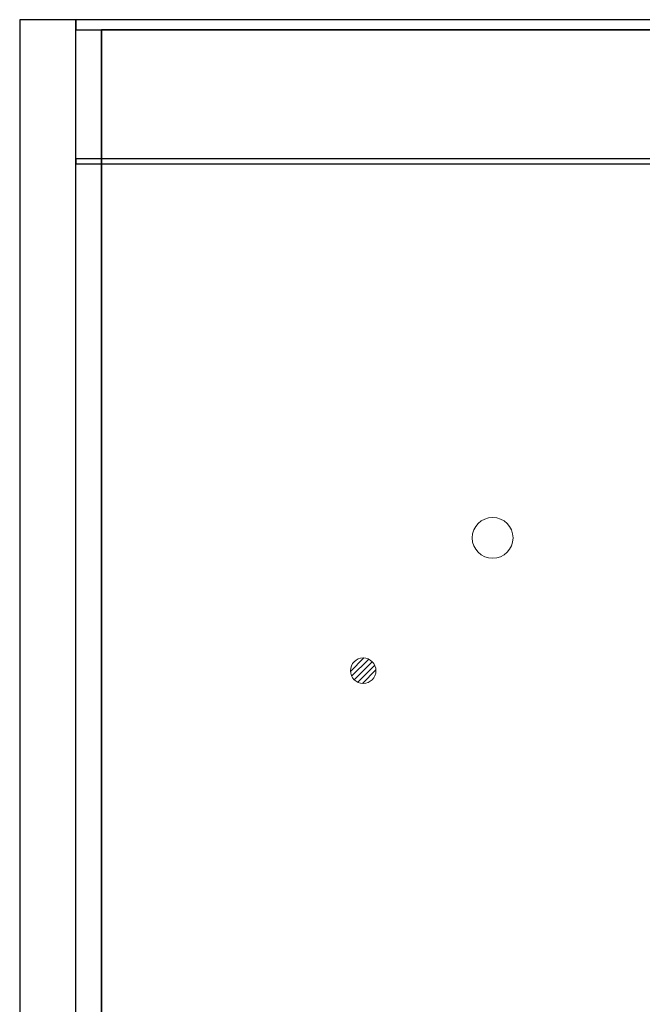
# Model space of a CAD drawing. Header units: metres. Extents: x 391.1 to 427.5, y 12.8 to 28.4.
# Tile 12 of 206: x 391.1 to 397.2, y 18.7 to 28.4. Entities that reach past the tile are written whole.
import ezdxf

# ---------------------------------------------------------------- set-up
doc = ezdxf.new("R2010")
doc.units = ezdxf.units.M
doc.layers.add('01_SUELOS', color=7, linetype='Continuous', lineweight=25, true_color=0x007f00)
for name, color, linetype, lineweight in [('A-COLS-____-MCUT', 7, 'Continuous', 18), ('A-COLS-____-OTLN', 7, 'Continuous', 18), ('A-DETL-____-MBND', 7, 'Continuous', 18), ('A-WALL-____-MCUT', 7, 'Continuous', 25), ('A-WALL-____-OTLN', 7, 'Continuous', 25)]:
    doc.layers.add(name, color=color, linetype=linetype, lineweight=lineweight)

# ---------------------------------------------------------------- blocks, each defined once
blk = doc.blocks.new('Family - Fals sostre PA-152185-03_TEL_P0A')
at = {"layer": '01_SUELOS', "color": 9, "true_color": 0xaad4aa}
for p, q in [((0, 15.0232), (0, 0)), ((0, 0), (0, 15.0232)), ((6.9075, 15.0232), (0, 15.0232)), ((0, 15.0232), (6.9075, 15.0232))]:
    blk.add_line(p, q, dxfattribs=at)
blk = doc.blocks.new('Family - Evans PA-152284-03_TEL_P0A')
at = {"layer": 'A-WALL-____-MCUT', "color": 253, "true_color": 0xaaaaaa}
for p, q in [((9.0587, 0.1), (0, 0.1)), ((0, 0.1), (0, 0)), ((9.0587, 0), (9.0587, 0.1)), ((0, 0), (9.0587, 0))]:
    blk.add_line(p, q, dxfattribs=at)
at = {"layer": 'A-WALL-____-OTLN', "color": 253, "true_color": 0xaaaaaa}
for p, q in [((9.0587, 0.1), (0, 0.1)), ((0, 0.1), (0, 0)), ((9.0587, 0), (9.0587, 0.1)), ((0, 0), (9.0587, 0))]:
    blk.add_line(p, q, dxfattribs=at)
at = {"layer": 'A-WALL-____-OTLN', "color": 253, "lineweight": 18, "true_color": 0xaaaaaa}
blk.add_line((0, 0), (9.0587, 0), dxfattribs=at)
blk = doc.blocks.new('Family - Pilar PA-152512-03_TEL_P0A')
at = {"layer": 'A-COLS-____-MCUT', "color": 253, "true_color": 0xaaaaaa}
for start, end in [(360, 180), (180, 360)]:
    blk.add_arc((0.2, 0.2), 0.2, start, end, dxfattribs=at)
at = {"layer": 'A-COLS-____-OTLN', "color": 253, "true_color": 0xaaaaaa}
for start, end in [(360, 180), (180, 360)]:
    blk.add_arc((0.2, 0.2), 0.2, start, end, dxfattribs=at)
blk = doc.blocks.new('Family - Mur PA-152669-03_TEL_P0A')
at = {"layer": 'A-WALL-____-MCUT', "color": 253, "true_color": 0xaaaaaa}
for p, q in [((15.5232, 0.55), (0, 0.55)), ((0, 0.55), (0, 0)), ((0, 0), (15.5232, 0))]:
    blk.add_line(p, q, dxfattribs=at)
at = {"layer": 'A-WALL-____-OTLN', "color": 253, "true_color": 0xaaaaaa}
for p, q in [((15.5232, 0.55), (0, 0.55)), ((0, 0.55), (0, 0)), ((0, 0), (15.5232, 0))]:
    blk.add_line(p, q, dxfattribs=at)
at = {"layer": 'A-WALL-____-OTLN', "color": 253, "lineweight": 18, "true_color": 0xaaaaaa}
blk.add_line((0, 0), (15.5232, 0), dxfattribs=at)
blk = doc.blocks.new('Family - Envans PB-155674-03_TEL_P0A')
at = {"layer": 'A-WALL-____-MCUT', "color": 253, "true_color": 0xaaaaaa}
for p, q in [((7.1267, 0.05), (0, 0.05)), ((0, 0.05), (0, 0)), ((0, 0), (7.1267, 0)), ((7.1267, 0), (7.1267, 0.05))]:
    blk.add_line(p, q, dxfattribs=at)
at = {"layer": 'A-WALL-____-OTLN', "color": 253, "true_color": 0xaaaaaa}
for p, q in [((7.1267, 0.05), (0, 0.05)), ((0, 0.05), (0, 0)), ((0, 0), (7.1267, 0)), ((7.1267, 0), (7.1267, 0.05))]:
    blk.add_line(p, q, dxfattribs=at)
at = {"layer": 'A-WALL-____-OTLN', "color": 253, "lineweight": 18, "true_color": 0xaaaaaa}
blk.add_line((0, 0), (7.1267, 0), dxfattribs=at)
blk = doc.blocks.new('LONDR55-XX_ZZ-ARQ-CAA-M3D-Londres55_ifc-1-03_TEL_P0A')
at = {"layer": '01_SUELOS', "color": 253, "lineweight": 18, "true_color": 0xaaaaaa}
blk.add_blockref('Family - Fals sostre PA-152185-03_TEL_P0A', (391.9497, 13.2406), dxfattribs=at)
at = {"layer": 'A-COLS-____-OTLN', "color": 253, "lineweight": 18, "true_color": 0xaaaaaa}
blk.add_blockref('Family - Pilar PA-152512-03_TEL_P0A', (395.5793, 23.0897), dxfattribs=at)
at = {"layer": 'A-WALL-____-OTLN', "color": 253, "lineweight": 18, "true_color": 0xaaaaaa}
for name, p, rotation in [('Family - Mur PA-152669-03_TEL_P0A', (391.1497, 28.3639), 270), ('Family - Evans PA-152284-03_TEL_P0A', (400.7584, 28.3639), 180)]:
    blk.add_blockref(name, p, dxfattribs=dict(at, rotation=rotation))
blk.add_blockref('Family - Envans PB-155674-03_TEL_P0A', (391.6997, 26.9508), dxfattribs=at)
blk = doc.blocks.new('ZYR_08_04 Altaveu Sostre Encastat - Altaveu Encastat 01-V2-03_TEL_P0A')
at = {"layer": 'A-DETL-____-MBND', "color": 6, "true_color": 0xff00ff}
for p, q in [((-0.1248, -0.007), (0.007, 0.1248)), ((-0.1128, -0.0539), (0.0539, 0.1128)), ((-0.0884, -0.0884), (0.0884, 0.0884)), ((-0.0539, -0.1128), (0.1128, 0.0539)), ((-0.007, -0.1248), (0.1248, 0.007))]:
    blk.add_line(p, q, dxfattribs=at)
blk.add_circle((0, 0), 0.125, dxfattribs=at)

msp = doc.modelspace()

# ---------------------------------------------------------------- block references
at = {"lineweight": 5}
msp.add_blockref('LONDR55-XX_ZZ-ARQ-CAA-M3D-Londres55_ifc-1-03_TEL_P0A', (0, 0), dxfattribs=at)
at = {"layer": 'A-DETL-____-MBND', "color": 6, "true_color": 0xff00ff}
msp.add_blockref('ZYR_08_04 Altaveu Sostre Encastat - Altaveu Encastat 01-V2-03_TEL_P0A', (394.5121, 21.9891), dxfattribs=at)

doc.saveas('drawing.dxf')
